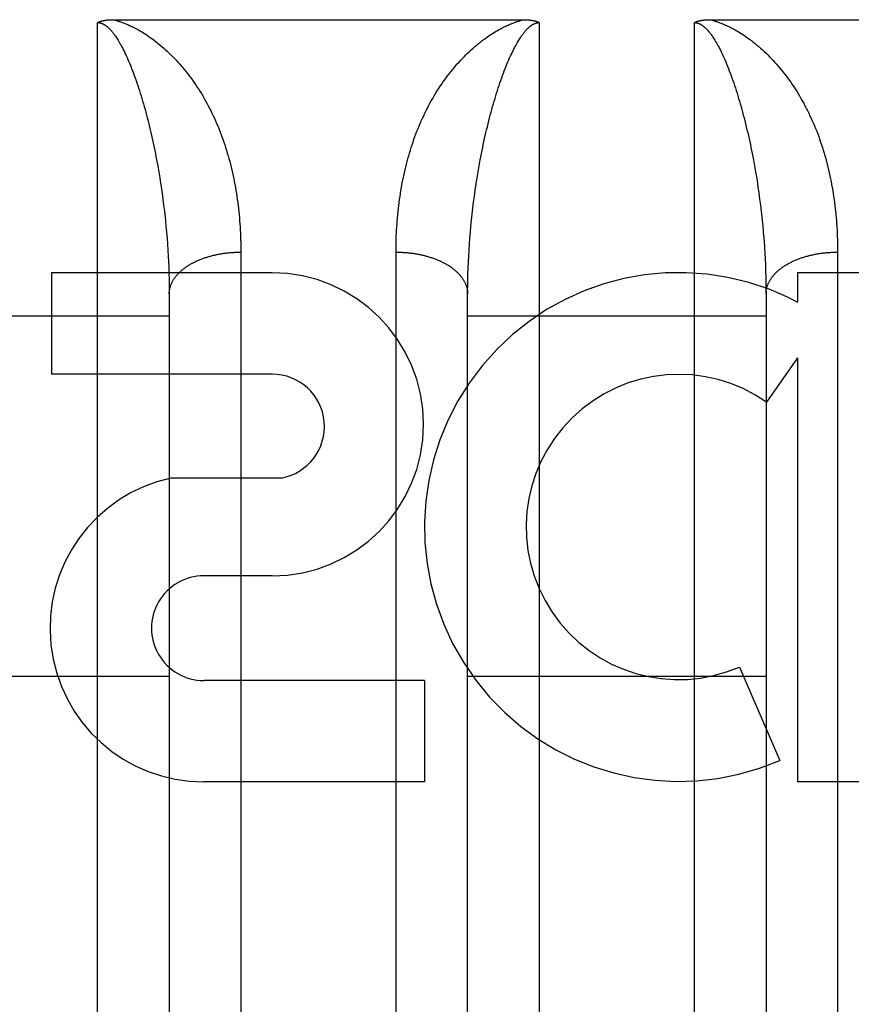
# Model space of a CAD drawing. Header units: inches. Extents: x 0 to 245, y 0 to 158.
# Tile 81 of 159: x 106.843 to 107.191, y 42.986 to 43.398. Entities that reach past the tile are written whole.
import ezdxf

# ---------------------------------------------------------------- set-up
doc = ezdxf.new("R2010")
doc.units = ezdxf.units.IN
doc.header["$LTSCALE"] = 13.4661957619
doc.header["$MEASUREMENT"] = 0
doc.linetypes.add('HIDDEN', pattern=[0.2, 0.1, -0.1])
doc.layers.add('DEFAULT_2', color=8, linetype='HIDDEN')
doc.layers.add('MAIN_OR_RIGHT_DOOR_ASSEMBLY', color=7, linetype='CONTINUOUS')

msp = doc.modelspace()

# ---------------------------------------------------------------- linework, layer by layer
at = {"layer": 'DEFAULT_2', "color": 8, "linetype": 'HIDDEN'}
msp.add_line((109.1554652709, 43.2034253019), (76.6764652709, 43.2034253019), dxfattribs=at)
at = {"layer": 'MAIN_OR_RIGHT_DOOR_ASSEMBLY', "color": 8, "linetype": 'HIDDEN'}
for p, q in [((106.8754652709, 42.5859253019), (106.8754652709, 43.39671865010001)), ((106.8818436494, 43.397927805), (107.0538701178, 43.3979286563)), ((107.0604652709, 43.39671865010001), (107.0604652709, 42.5859253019)), ((107.1254652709, 42.5859253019), (107.1254652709, 43.39671865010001)), ((107.1318439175, 43.39792780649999), (107.3038701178, 43.3979286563)), ((106.9001615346, 43.3392888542), (106.9006283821, 43.3367536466)), ((106.9006283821, 43.3367536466), (106.9010730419, 43.33421586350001)), ((107.0348574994, 43.3342158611), (107.0353021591, 43.336753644)), ((107.1501615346, 43.3392888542), (107.1506283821, 43.3367536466)), ((107.0344349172, 43.3316767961), (107.0348574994, 43.3342158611)), ((107.1512870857, 43.3329464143), (107.1516986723, 43.3304071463)), ((106.9016986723, 43.3304071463), (106.9020883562, 43.32786826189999)), ((107.0336555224, 43.3265992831), (107.0340342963, 43.3291375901)), ((107.0340342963, 43.3291375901), (107.0344349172, 43.3316767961)), ((107.1516986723, 43.3304071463), (107.1520883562, 43.32786826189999)), ((106.9020883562, 43.32786826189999), (106.902456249, 43.3253307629)), ((106.902456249, 43.3253307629), (106.9028024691, 43.3227954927)), ((107.03329848, 43.32406279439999), (107.0336555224, 43.3265992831)), ((107.1520883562, 43.32786826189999), (107.152456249, 43.3253307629)), ((107.152456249, 43.3253307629), (107.1528024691, 43.3227954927)), ((106.9028024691, 43.3227954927), (106.9031271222, 43.32026327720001)), ((107.0326491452, 43.3189985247), (107.0329630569, 43.3215289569)), ((107.0329630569, 43.3215289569), (107.03329848, 43.32406279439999)), ((107.1528024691, 43.3227954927), (107.1531271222, 43.32026327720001)), ((106.9035738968, 43.3164722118), (106.9038450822, 43.3139506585)), ((107.0320854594, 43.3139506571), (107.0323566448, 43.3164722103)), ((107.0323566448, 43.3164722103), (107.0326491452, 43.3189985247)), ((107.1535738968, 43.3164722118), (107.1538450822, 43.3139506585)), ((106.9038450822, 43.3139506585), (106.9040950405, 43.3114344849)), ((107.0318355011, 43.3114344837), (107.0320854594, 43.3139506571)), ((107.1538450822, 43.3139506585), (107.1540950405, 43.3114344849)), ((106.9040950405, 43.3114344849), (106.9043238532, 43.3089242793)), ((106.9043238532, 43.3089242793), (106.9045315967, 43.3064205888)), ((107.0313989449, 43.3064205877), (107.0316066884, 43.3089242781)), ((107.0316066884, 43.3089242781), (107.0318355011, 43.3114344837)), ((107.1540950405, 43.3114344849), (107.1543238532, 43.3089242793)), ((106.9045315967, 43.3064205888), (106.9047183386, 43.3039239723)), ((106.9047183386, 43.3039239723), (106.9048841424, 43.30143495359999)), ((107.0310463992, 43.3014349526), (107.0312122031, 43.3039239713)), ((107.0312122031, 43.3039239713), (107.0313989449, 43.3064205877)), ((107.1546275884, 43.3051713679), (107.1548038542, 43.30267847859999)), ((106.9048841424, 43.30143495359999), (106.9050290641, 43.29895408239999)), ((106.9354601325, 43.3019041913), (106.9354652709, 42.95668779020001)), ((107.0004695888, 42.9554226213), (107.0004652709, 43.3005762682)), ((107.0309014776, 43.29895408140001), (107.0310463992, 43.3014349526)), ((107.1548038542, 43.30267847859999), (107.1549592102, 43.3001934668)), ((107.1549592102, 43.3001934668), (107.1550937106, 43.2977168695)), ((107.1854601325, 43.3019041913), (107.1854652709, 42.95668779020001)), ((106.9050290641, 43.29895408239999), (106.905153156, 43.2964818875)), ((106.905153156, 43.2964818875), (106.9052564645, 43.2940189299)), ((107.0306740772, 43.2940189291), (107.0307773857, 43.2964818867)), ((107.0307773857, 43.2964818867), (107.0309014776, 43.29895408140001)), ((107.1550937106, 43.2977168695), (107.1552074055, 43.2952492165)), ((106.9485346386, 43.29192530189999), (106.8561102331, 43.29192530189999)), ((106.8561102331, 43.29192530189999), (106.8561102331, 43.2494872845)), ((106.9052564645, 43.2940189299), (106.9053390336, 43.2915657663)), ((106.9053390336, 43.2915657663), (106.9054009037, 43.28912297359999)), ((107.0305296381, 43.289122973), (107.0305915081, 43.29156576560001)), ((107.0305915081, 43.29156576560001), (107.0306740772, 43.2940189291)), ((107.1552074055, 43.2952492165), (107.1553003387, 43.29279109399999)), ((107.1553003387, 43.29279109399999), (107.1553725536, 43.2903430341)), ((107.3248106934, 43.29192530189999), (107.1686803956, 43.29192530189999)), ((107.1686803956, 43.29192530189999), (107.1686803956, 43.2796463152)), ((106.9054009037, 43.28912297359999), (106.9054421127, 43.2866911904)), ((107.030488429, 43.2866911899), (107.0305296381, 43.289122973)), ((107.1553725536, 43.2903430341), (107.1554240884, 43.2879056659)), ((107.1554240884, 43.2879056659), (107.1554549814, 43.2854796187)), ((106.9054421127, 43.2866911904), (106.9054626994, 43.2842709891)), ((106.9054626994, 43.2842709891), (106.9054652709, 42.9770678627)), ((107.0304652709, 42.9770678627), (107.0304678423, 43.2842709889)), ((107.0304678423, 43.2842709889), (107.030488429, 43.2866911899)), ((107.1554549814, 43.2854796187), (107.1554652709, 43.2830654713)), ((107.1554652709, 43.2830654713), (107.1554631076, 42.97584813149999)), ((107.1651697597, 43.2814192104), (107.1686803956, 43.2796463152)), ((106.7804652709, 43.27392530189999), (106.9054652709, 43.27392530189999)), ((107.0304652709, 43.27392530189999), (107.1554652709, 43.27392530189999)), ((107.1686803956, 43.2562994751), (107.1556728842, 43.2377437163)), ((107.1686803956, 43.2562994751), (107.1686803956, 43.07870358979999)), ((106.9485346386, 43.2494872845), (106.8561102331, 43.2494872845)), ((106.9524592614, 43.2059717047), (106.9061841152, 43.2059717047)), ((106.9485346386, 43.16501111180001), (106.9200218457, 43.16501111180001)), ((107.1442982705, 43.1268019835), (107.1612240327, 43.0876943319)), ((106.7804652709, 43.1229253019), (106.9054652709, 43.1229253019)), ((107.0304652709, 43.1229253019), (107.1554652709, 43.1229253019)), ((107.0124084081, 43.1211416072), (106.9199840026, 43.1211416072)), ((107.0124084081, 43.1211416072), (107.0124084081, 43.07870358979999)), ((107.0124084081, 43.07870358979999), (106.9199840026, 43.07870358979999)), ((107.3248106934, 43.07870358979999), (107.1686803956, 43.07870358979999))]:
    msp.add_line(p, q, dxfattribs=at)
for points in [[(106.8754652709, 43.39671865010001), (106.875550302, 43.39676384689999), (106.8756375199, 43.39680838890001), (106.875726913, 43.39685228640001), (106.8758185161, 43.3968955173), (106.8759123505, 43.3969380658), (106.8760084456, 43.39697992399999), (106.8761068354, 43.3970210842), (106.8762075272, 43.39706153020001), (106.8763105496, 43.3971012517), (106.8764158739, 43.3971402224), (106.8765234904, 43.39717841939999), (106.8766333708, 43.3972158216), (106.8767454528, 43.3972523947), (106.876859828, 43.397288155), (106.8769765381, 43.3973231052), (106.8770956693, 43.3973572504), (106.8772172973, 43.3973905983), (106.8773414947, 43.3974231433), (106.8774683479, 43.3974548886), (106.8775978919, 43.3974858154), (106.8777301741, 43.39751591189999), (106.8778652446, 43.3975451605), (106.87800316, 43.3975735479), (106.8781439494, 43.3976010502), (106.8782876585, 43.3976276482), (106.878434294, 43.3976533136), (106.8785838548, 43.3976780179), (106.8787364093, 43.39770174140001), (106.8788920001, 43.3977244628), (106.8790507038, 43.39774615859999), (106.8792126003, 43.3977668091), (106.8793777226, 43.397786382), (106.8795461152, 43.3978048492), (106.8797178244, 43.3978221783), (106.8798928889, 43.3978383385), (106.8800713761, 43.3978532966), (106.8802533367, 43.3978670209), (106.880438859, 43.39787947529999), (106.8806280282, 43.3978906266), (106.8808209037, 43.3979004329), (106.8810175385, 43.3979088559), (106.8812180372, 43.3979158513), (106.8814224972, 43.3979213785), (106.8816309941, 43.39792538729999), (106.8818436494, 43.397927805)], [(106.8754652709, 43.39671865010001), (106.8755191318, 43.3967183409), (106.8755731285, 43.3967173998), (106.8756272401, 43.3967158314), (106.8756815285, 43.39671362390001), (106.8757360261, 43.3967107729), (106.8757907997, 43.3967072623), (106.8758459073, 43.39670308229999), (106.8759014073, 43.3966982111), (106.8759573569, 43.3966926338), (106.8760138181, 43.396686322), (106.8760708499, 43.3966792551), (106.8761285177, 43.3966713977), (106.8761868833, 43.39666272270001), (106.8762460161, 43.3966531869), (106.8763059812, 43.3966427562), (106.876366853, 43.3966313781), (106.8764287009, 43.3966190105), (106.8764916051, 43.3966055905), (106.8765556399, 43.39659106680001), (106.8766208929, 43.39657536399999), (106.8766874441, 43.3965584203), (106.8767553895, 43.39654014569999), (106.8768248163, 43.39652046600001), (106.8768958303, 43.3964992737), (106.8769685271, 43.39647648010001), (106.8770430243, 43.3964519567), (106.877119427, 43.3964255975), (106.877197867, 43.3963972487), (106.8772784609, 43.39636678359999), (106.8773613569, 43.3963340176), (106.8774466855, 43.39629879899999), (106.8775346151, 43.3962609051), (106.8776252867, 43.3962201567), (106.8777189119, 43.3961762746), (106.8778157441, 43.3961289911), (106.8779157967, 43.3960780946), (106.8780193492, 43.3960232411), (106.8781258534, 43.3959645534), (106.878234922, 43.3959020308), (106.8783463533, 43.3958356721), (106.8784596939, 43.3957655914), (106.8785753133, 43.3956914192), (106.8786933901, 43.39561290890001), (106.8788140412, 43.39552979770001), (106.8789373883, 43.3954418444), (106.8790635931, 43.3953487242), (106.8791927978, 43.3952501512), (106.8793251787, 43.3951457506), (106.8794608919, 43.3950351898), (106.8796001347, 43.394918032), (106.879743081, 43.3947938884), (106.8798899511, 43.3946622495), (106.8800409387, 43.39452266), (106.8801962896, 43.3943745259), (106.8803562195, 43.394217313), (106.8805210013, 43.3940503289), (106.8806908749, 43.3938729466), (106.8808661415, 43.3936843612), (106.8810470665, 43.3934838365), (106.8812339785, 43.3932704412), (106.8814271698, 43.39304331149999), (106.8816269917, 43.3928013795), (106.8818337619, 43.39254363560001), (106.882047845, 43.3922688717), (106.8822695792, 43.39197591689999), (106.8824993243, 43.39166343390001), (106.8827374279, 43.3913300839), (106.882984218, 43.3909744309), (106.8832400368, 43.3905949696), (106.8835051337, 43.3901902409), (106.8837798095, 43.3897586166), (106.8840641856, 43.38929871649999), (106.8843584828, 43.3888088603), (106.88466263, 43.3882879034), (106.8849767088, 43.3877342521), (106.8853004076, 43.3871471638), (106.8856336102, 43.3865253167), (106.8859757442, 43.3858685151), (106.8863264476, 43.3851759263), (106.8866849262, 43.3844479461), (106.8870505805, 43.383684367), (106.8874224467, 43.3828861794), (106.8877999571, 43.38205334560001), (106.8881813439, 43.3811889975), (106.8885654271, 43.3802949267), (106.8889500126, 43.37937594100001), (106.8893326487, 43.3784377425), (106.889713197, 43.3774808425), (106.8900906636, 43.3765083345), (106.8904652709, 43.3755188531)], [(106.8820604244, 43.3979286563), (106.882306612, 43.3978685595), (106.8825591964, 43.3978046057), (106.8828181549, 43.397736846), (106.8830835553, 43.397665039), (106.8833552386, 43.3975890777), (106.8836338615, 43.3975085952), (106.8839199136, 43.3974232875), (106.8842137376, 43.3973328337), (106.8845156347, 43.3972369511), (106.88482622, 43.3971351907), (106.8851459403, 43.3970271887), (106.8854756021, 43.3969123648), (106.8858160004, 43.3967901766), (106.8861676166, 43.3966600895), (106.8865312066, 43.3965214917), (106.886906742, 43.3963740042), (106.8872941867, 43.3962172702), (106.8876943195, 43.3960505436), (106.8881073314, 43.3958733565), (106.8885349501, 43.3956844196), (106.8889786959, 43.3954825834), (106.8894393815, 43.3952667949), (106.8899187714, 43.3950355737), (106.8904155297, 43.3947888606), (106.8909281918, 43.3945266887), (106.8914589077, 43.3942471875), (106.8920092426, 43.3939487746), (106.8925794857, 43.3936303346), (106.8931706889, 43.3932903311), (106.8937821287, 43.3929281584), (106.8944136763, 43.3925428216), (106.8950646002, 43.3921337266), (106.8957343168, 43.3917001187), (106.8964222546, 43.3912412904), (106.897128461, 43.3907560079), (106.8978504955, 43.3902449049), (106.898586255, 43.3897083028), (106.8993347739, 43.3891459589), (106.900096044, 43.3885567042), (106.9008650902, 43.3879436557), (106.9016378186, 43.3873091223), (106.9024115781, 43.3866550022), (106.9031828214, 43.3859837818), (106.9039501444, 43.3852966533), (106.9047106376, 43.384596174), (106.9054652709, 43.3838812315)], [(107.0304652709, 43.3838812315), (107.0312198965, 43.384596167), (107.0319803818, 43.3852966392), (107.0327476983, 43.3859837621), (107.0335189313, 43.3866549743), (107.0342926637, 43.387309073), (107.0350653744, 43.3879435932), (107.0358344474, 43.3885566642), (107.0365957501, 43.38914594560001), (107.0373442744, 43.38970829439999), (107.0380800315, 43.3902448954), (107.038802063, 43.3907559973), (107.0395082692, 43.39124128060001), (107.0401962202, 43.3917001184), (107.0408659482, 43.3921337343), (107.0415168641, 43.3925428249), (107.042148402, 43.3929281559), (107.0427598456, 43.393290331), (107.0433510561, 43.3936303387), (107.0439213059, 43.393948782), (107.0444716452, 43.3942471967), (107.0450023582, 43.39452669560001), (107.0455150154, 43.3947888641), (107.0460117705, 43.3950355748), (107.046491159, 43.3952667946), (107.0469518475, 43.3954825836), (107.0473955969, 43.3956844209), (107.0478232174, 43.3958733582), (107.0482362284, 43.3960505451), (107.0486363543, 43.396217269), (107.0490237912, 43.3963740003), (107.0493993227, 43.3965214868), (107.0497629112, 43.3966600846), (107.0501145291, 43.3967901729), (107.0504549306, 43.39691236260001), (107.0507845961, 43.397027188), (107.0511043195, 43.3971351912), (107.0514149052, 43.3972369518), (107.0517168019, 43.3973328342), (107.052010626, 43.397423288), (107.0522966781, 43.3975085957), (107.0525753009, 43.397589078), (107.0528469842, 43.3976650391), (107.0531123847, 43.3977368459), (107.0533713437, 43.3978046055), (107.0536239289, 43.3978685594), (107.0538701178, 43.3979286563)], [(107.0454652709, 43.3755188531), (107.0458371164, 43.3765010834), (107.0462098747, 43.3774618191), (107.0465836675, 43.3784023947), (107.0469576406, 43.3793204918), (107.0473316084, 43.3802158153), (107.0477036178, 43.3810841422), (107.0480718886, 43.3819218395), (107.0484355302, 43.38272786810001), (107.0487931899, 43.38350008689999), (107.0491443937, 43.384238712), (107.0494883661, 43.3849431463), (107.0498246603, 43.3856138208), (107.0501526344, 43.3862505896), (107.0504721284, 43.3868545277), (107.0507828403, 43.3874262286), (107.0510846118, 43.3879667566), (107.0513771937, 43.3884768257), (107.0516606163, 43.38895778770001), (107.0519346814, 43.38941045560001), (107.0521998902, 43.38983681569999), (107.0524566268, 43.390238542), (107.0527051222, 43.39061697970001), (107.0529457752, 43.3909736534), (107.0531785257, 43.3913093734), (107.0534033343, 43.3916249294), (107.0536205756, 43.3919216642), (107.0538304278, 43.3922006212), (107.0540334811, 43.39246324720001), (107.0542303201, 43.3927109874), (107.0544211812, 43.3929446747), (107.0546064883, 43.3931653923), (107.0547862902, 43.3933736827), (107.0549607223, 43.39357019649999), (107.0551299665, 43.393755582), (107.0552941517, 43.39393043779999), (107.0554535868, 43.3940954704), (107.0556085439, 43.3942513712), (107.0557592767, 43.3943987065), (107.0559060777, 43.3945381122), (107.0560491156, 43.3946700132), (107.0561886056, 43.3947949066), (107.05632471, 43.3949131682), (107.0564576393, 43.3950252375), (107.0565874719, 43.3951313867), (107.0567143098, 43.3952319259), (107.0568382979, 43.39532715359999), (107.0569595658, 43.3954173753), (107.0570782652, 43.3955028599), (107.0571946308, 43.3955839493), (107.0573085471, 43.3956607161), (107.0574200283, 43.395733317), (107.0575289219, 43.395801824), (107.0576350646, 43.3958662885), (107.0577385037, 43.3959269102), (107.0578391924, 43.3959838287), (107.0579372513, 43.3960372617), (107.0580327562, 43.3960874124), (107.058125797, 43.396134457), (107.0582164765, 43.396178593), (107.0583048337, 43.3962199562), (107.0583909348, 43.3962587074), (107.0584748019, 43.3962949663), (107.0585564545, 43.3963288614), (107.0586359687, 43.3963605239), (107.0587133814, 43.3963900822), (107.0587888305, 43.3964176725), (107.0588624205, 43.3964434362), (107.0589342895, 43.3964674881), (107.0590045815, 43.3964899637), (107.0590733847, 43.39651094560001), (107.0591408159, 43.3965305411), (107.0592069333, 43.3965488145), (107.0592718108, 43.3965658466), (107.0593355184, 43.3965816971), (107.0593981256, 43.3965964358), (107.0594597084, 43.3966101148), (107.0595203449, 43.3966227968), (107.0595800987, 43.3966345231), (107.0596390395, 43.3966453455), (107.0596972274, 43.3966552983), (107.0597547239, 43.39666442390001), (107.0598115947, 43.3966727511), (107.0598679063, 43.3966803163), (107.0599237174, 43.3966871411), (107.059979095, 43.3966932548), (107.060034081, 43.3966986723), (107.0600887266, 43.3967034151), (107.0601430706, 43.3967074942), (107.0601971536, 43.3967109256), (107.0602510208, 43.396713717), (107.0603047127, 43.39671588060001), (107.0603582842, 43.39671742), (107.0604118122, 43.39671834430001), (107.0604652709, 43.39671865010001)], [(107.0538701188, 43.3979286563), (107.0540862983, 43.3979278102), (107.0542984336, 43.3979254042), (107.054506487, 43.3979214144), (107.0547105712, 43.39791591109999), (107.0549107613, 43.39790894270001), (107.055107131, 43.3979005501), (107.0552997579, 43.3978907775), (107.0554887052, 43.39787966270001), (107.0556740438, 43.3978672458), (107.0558558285, 43.3978535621), (107.0560341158, 43.39783864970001), (107.0562089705, 43.3978225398), (107.0563804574, 43.39780526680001), (107.056548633, 43.3977868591), (107.0567135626, 43.3977673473), (107.0568752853, 43.3977467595), (107.0570338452, 43.3977251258), (107.0571892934, 43.3977024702), (107.0573416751, 43.39767882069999), (107.0574910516, 43.3976541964), (107.0576374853, 43.3976286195), (107.0577810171, 43.3976021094), (107.0579216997, 43.3975746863), (107.0580595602, 43.3975463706), (107.0581946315, 43.3975171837), (107.0583269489, 43.3974871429), (107.0584565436, 43.3974562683), (107.0585834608, 43.3974245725), (107.0587077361, 43.3973920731), (107.058829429, 43.397358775), (107.0589485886, 43.3973246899), (107.0590652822, 43.3972898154), (107.0591795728, 43.3972541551), (107.0592915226, 43.3972177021), (107.0594012, 43.39718045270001), (107.0595086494, 43.397142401), (107.0596139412, 43.3971035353), (107.0597170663, 43.3970638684), (107.0598180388, 43.397023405), (107.0599168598, 43.396982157), (107.0600135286, 43.3969401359), (107.0601080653, 43.3968973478), (107.0602004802, 43.39685380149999), (107.0602908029, 43.39680950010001), (107.0603790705, 43.3967644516), (107.0604652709, 43.39671865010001)], [(107.1254652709, 43.39671865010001), (107.1255523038, 43.3967648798), (107.125641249, 43.3968102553), (107.1257321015, 43.3968547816), (107.125824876, 43.3968984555), (107.1259195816, 43.3969412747), (107.1260162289, 43.3969832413), (107.1261147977, 43.39702434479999), (107.1262153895, 43.3970646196), (107.1263180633, 43.3971040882), (107.1264229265, 43.3971427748), (107.1265300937, 43.39718071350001), (107.1266396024, 43.397217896), (107.1267515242, 43.3972543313), (107.1268658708, 43.3972900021), (107.1269826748, 43.3973249), (107.1271019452, 43.3973590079), (107.1272236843, 43.3973923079), (107.1273479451, 43.3974247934), (107.1274747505, 43.3974564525), (107.1276041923, 43.3974872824), (107.1277363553, 43.39751728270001), (107.1278712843, 43.3975464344), (107.1280090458, 43.3975747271), (107.1281496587, 43.3976021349), (107.1282931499, 43.3976286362), (107.1284395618, 43.3976542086), (107.1285889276, 43.39767883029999), (107.1287413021, 43.3977024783), (107.1288967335, 43.397725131), (107.1290552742, 43.3977467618), (107.1292169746, 43.3977673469), (107.129381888, 43.3977868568), (107.129550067, 43.397805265), (107.1297215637, 43.3978225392), (107.129896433, 43.3978386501), (107.1300747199, 43.3978535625), (107.1302564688, 43.3978672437), (107.1304417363, 43.3978796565), (107.1306305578, 43.3978907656), (107.1308230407, 43.3979005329), (107.1310192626, 43.3979089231), (107.131219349, 43.3979158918), (107.1314234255, 43.3979214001), (107.1316315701, 43.3979253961), (107.1318439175, 43.39792780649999)], [(107.1254652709, 43.39671865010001), (107.1255191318, 43.3967183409), (107.1255731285, 43.3967173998), (107.1256272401, 43.3967158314), (107.1256815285, 43.39671362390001), (107.1257360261, 43.3967107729), (107.1257907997, 43.3967072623), (107.1258459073, 43.39670308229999), (107.1259014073, 43.3966982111), (107.1259573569, 43.3966926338), (107.1260138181, 43.396686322), (107.1260708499, 43.3966792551), (107.1261285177, 43.3966713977), (107.1261868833, 43.39666272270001), (107.1262460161, 43.3966531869), (107.1263059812, 43.3966427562), (107.126366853, 43.3966313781), (107.1264287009, 43.3966190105), (107.1264916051, 43.3966055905), (107.1265556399, 43.39659106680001), (107.1266208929, 43.39657536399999), (107.1266874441, 43.3965584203), (107.1267553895, 43.39654014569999), (107.1268248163, 43.39652046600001), (107.1268958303, 43.3964992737), (107.1269685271, 43.39647648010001), (107.1270430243, 43.3964519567), (107.127119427, 43.3964255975), (107.127197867, 43.3963972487), (107.1272784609, 43.39636678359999), (107.1273613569, 43.3963340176), (107.1274466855, 43.39629879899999), (107.1275346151, 43.3962609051), (107.1276252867, 43.3962201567), (107.1277189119, 43.3961762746), (107.1278157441, 43.3961289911), (107.1279157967, 43.3960780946), (107.1280193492, 43.3960232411), (107.1281258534, 43.3959645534), (107.128234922, 43.3959020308), (107.1283463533, 43.3958356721), (107.1284596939, 43.3957655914), (107.1285753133, 43.3956914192), (107.1286933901, 43.39561290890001), (107.1288140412, 43.39552979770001), (107.1289373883, 43.3954418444), (107.1290635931, 43.3953487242), (107.1291927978, 43.3952501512), (107.1293251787, 43.3951457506), (107.1294608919, 43.3950351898), (107.1296001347, 43.394918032), (107.129743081, 43.3947938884), (107.1298899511, 43.3946622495), (107.1300409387, 43.39452266), (107.1301962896, 43.3943745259), (107.1303562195, 43.394217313), (107.1305210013, 43.3940503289), (107.1306908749, 43.3938729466), (107.1308661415, 43.3936843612), (107.1310470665, 43.3934838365), (107.1312339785, 43.3932704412), (107.1314271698, 43.39304331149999), (107.1316269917, 43.3928013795), (107.1318337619, 43.39254363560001), (107.132047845, 43.3922688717), (107.1322695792, 43.39197591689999), (107.1324993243, 43.39166343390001), (107.1327374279, 43.3913300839), (107.132984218, 43.3909744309), (107.1332400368, 43.3905949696), (107.1335051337, 43.3901902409), (107.1337798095, 43.3897586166), (107.1340641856, 43.38929871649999), (107.1343584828, 43.3888088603), (107.13466263, 43.3882879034), (107.1349767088, 43.3877342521), (107.1353004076, 43.3871471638), (107.1356336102, 43.3865253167), (107.1359757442, 43.3858685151), (107.1363264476, 43.3851759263), (107.1366849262, 43.3844479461), (107.1370505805, 43.383684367), (107.1374224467, 43.3828861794), (107.1377999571, 43.38205334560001), (107.1381813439, 43.3811889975), (107.1385654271, 43.3802949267), (107.1389500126, 43.37937594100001), (107.1393326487, 43.3784377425), (107.139713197, 43.3774808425), (107.1400906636, 43.3765083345), (107.1404652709, 43.3755188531)], [(107.1320604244, 43.3979286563), (107.132306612, 43.3978685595), (107.1325591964, 43.3978046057), (107.1328181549, 43.397736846), (107.1330835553, 43.397665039), (107.1333552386, 43.3975890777), (107.1336338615, 43.3975085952), (107.1339199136, 43.3974232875), (107.1342137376, 43.3973328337), (107.1345156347, 43.3972369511), (107.13482622, 43.3971351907), (107.1351459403, 43.3970271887), (107.1354756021, 43.3969123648), (107.1358160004, 43.3967901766), (107.1361676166, 43.3966600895), (107.1365312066, 43.3965214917), (107.136906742, 43.3963740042), (107.1372941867, 43.3962172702), (107.1376943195, 43.3960505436), (107.1381073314, 43.3958733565), (107.1385349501, 43.3956844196), (107.1389786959, 43.3954825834), (107.1394393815, 43.3952667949), (107.1399187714, 43.3950355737), (107.1404155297, 43.3947888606), (107.1409281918, 43.3945266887), (107.1414589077, 43.3942471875), (107.1420092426, 43.3939487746), (107.1425794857, 43.3936303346), (107.1431706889, 43.3932903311), (107.1437821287, 43.3929281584), (107.1444136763, 43.3925428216), (107.1450646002, 43.3921337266), (107.1457343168, 43.3917001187), (107.1464222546, 43.3912412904), (107.147128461, 43.3907560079), (107.1478504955, 43.3902449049), (107.148586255, 43.3897083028), (107.1493347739, 43.3891459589), (107.150096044, 43.3885567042), (107.1508650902, 43.3879436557), (107.1516378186, 43.3873091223), (107.1524115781, 43.3866550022), (107.1531828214, 43.3859837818), (107.1539501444, 43.3852966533), (107.1547106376, 43.384596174), (107.1554652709, 43.3838812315)], [(106.9054652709, 43.3838812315), (106.9061999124, 43.3831659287), (106.9069283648, 43.3824373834), (106.9076506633, 43.3816953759), (106.9083667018, 43.3809399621), (106.9090763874, 43.3801711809), (106.9097797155, 43.3793889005), (106.9104766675, 43.3785930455), (106.9111671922, 43.3777835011), (106.9118512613, 43.3769601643), (106.912528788, 43.37612293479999), (106.9131997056, 43.3752717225), (106.9138639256, 43.3744064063), (106.9145213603, 43.3735268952), (106.91517194, 43.3726330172), (106.9158156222, 43.37172458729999), (106.9164522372, 43.3708015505), (106.9170817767, 43.3698636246), (106.9177037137, 43.3689113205), (106.9183179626, 43.3679444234), (106.9189231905, 43.3669649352), (106.9195181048, 43.365974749), (106.9201024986, 43.364974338), (106.9206757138, 43.3639648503), (106.9212378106, 43.3629463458), (106.9217886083, 43.3619192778), (106.9223281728, 43.3608836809), (106.9228565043, 43.3598397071), (106.9233736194, 43.3587874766), (106.9238795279, 43.3577271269), (106.9243742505, 43.3566587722), (106.9248578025, 43.3555825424), (106.9253302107, 43.3544985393), (106.9257914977, 43.3534068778), (106.9262416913, 43.3523076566), (106.9266808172, 43.3512009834), (106.9271089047, 43.3500869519), (106.9275259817, 43.3489656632), (106.9279320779, 43.3478372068), (106.9283272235, 43.3467016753), (106.9287114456, 43.3455591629), (106.9290847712, 43.3444097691), (106.929447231, 43.3432535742), (106.929798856, 43.3420906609), (106.930139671, 43.3409211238), (106.9304697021, 43.3397450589), (106.9307889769, 43.3385625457), (106.9310975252, 43.3373736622), (106.9313953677, 43.33617851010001), (106.9316825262, 43.3349771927), (106.9319590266, 43.3337697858), (106.9322248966, 43.3325563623), (106.9324801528, 43.3313370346), (106.9327248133, 43.3301119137), (106.9329589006, 43.3288810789), (106.9331824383, 43.3276446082), (106.933395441, 43.3264026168), (106.9335979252, 43.3251552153), (106.9337899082, 43.3239024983), (106.9339714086, 43.3226445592), (106.9341424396, 43.3213815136), (106.9343030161, 43.3201134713), (106.9344531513, 43.318840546), (106.9345928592, 43.3175628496), (106.9347221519, 43.31628049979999), (106.9348410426, 43.3149936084), (106.9349495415, 43.3137023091), (106.9350476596, 43.3124067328), (106.9351354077, 43.31110700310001), (106.9352127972, 43.3098032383), (106.9352798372, 43.3084955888), (106.9353365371, 43.3071841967), (106.9353829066, 43.3058692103), (106.9354189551, 43.3045507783), (106.9354446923, 43.3032290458), (106.9354601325, 43.3019041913)], [(107.0004652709, 43.3005762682), (107.0004704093, 43.30190419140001), (107.0004858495, 43.30322904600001), (107.0005115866, 43.3045507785), (107.0005476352, 43.3058692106), (107.0005940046, 43.307184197), (107.0006507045, 43.308495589), (107.0007177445, 43.3098032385), (107.0007951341, 43.3111070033), (107.0008828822, 43.312406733), (107.0009810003, 43.31370230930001), (107.0010894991, 43.3149936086), (107.0012083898, 43.3162805), (107.0013376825, 43.3175628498), (107.0014773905, 43.3188405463), (107.0016275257, 43.3201134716), (107.0017881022, 43.3213815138), (107.0019591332, 43.3226445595), (107.0021406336, 43.3239024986), (107.0023326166, 43.32515521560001), (107.0025351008, 43.326402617), (107.0027481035, 43.3276446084), (107.0029716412, 43.3288810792), (107.0032057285, 43.33011191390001), (107.003450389, 43.33133703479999), (107.0037056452, 43.3325563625), (107.0039715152, 43.3337697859), (107.0042480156, 43.3349771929), (107.0045351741, 43.33617851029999), (107.0048330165, 43.3373736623), (107.0051415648, 43.3385625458), (107.0054608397, 43.33974505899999), (107.0057908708, 43.340921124), (107.0061316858, 43.34209066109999), (107.0064833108, 43.3432535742), (107.0068457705, 43.3444097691), (107.0072190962, 43.34555916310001), (107.0076033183, 43.3467016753), (107.0079984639, 43.3478372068), (107.0084045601, 43.3489656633), (107.008821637, 43.350086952), (107.0092497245, 43.3512009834), (107.0096888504, 43.3523076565), (107.010139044, 43.3534068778), (107.010600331, 43.3544985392), (107.0110727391, 43.3555825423), (107.0115562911, 43.35665877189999), (107.0120510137, 43.3577271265), (107.0125569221, 43.3587874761), (107.0130740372, 43.3598397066), (107.0136023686, 43.3608836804), (107.0141419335, 43.3619192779), (107.0146927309, 43.3629463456), (107.0152548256, 43.3639648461), (107.0158280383, 43.36497432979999), (107.0164124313, 43.3659747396), (107.0170073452, 43.3669649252), (107.0176125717, 43.3679444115), (107.0182268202, 43.3689113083), (107.0188487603, 43.3698636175), (107.0194783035, 43.370801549), (107.0201149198, 43.3717245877), (107.0207586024, 43.3726330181), (107.0214091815, 43.3735268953), (107.0220666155, 43.3744064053), (107.0227308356, 43.3752717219), (107.0234017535, 43.3761229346), (107.0240792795, 43.3769601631), (107.0247633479, 43.3777834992), (107.0254538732, 43.3785930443), (107.0261508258, 43.3793889), (107.0268541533, 43.38017117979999), (107.0275638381, 43.3809399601), (107.0282798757, 43.3816953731), (107.029002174, 43.3824373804), (107.0297306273, 43.3831659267), (107.0304652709, 43.3838812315)], [(107.1554652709, 43.3838812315), (107.1561999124, 43.3831659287), (107.1569283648, 43.3824373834), (107.1576506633, 43.3816953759), (107.1583667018, 43.3809399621), (107.1590763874, 43.3801711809), (107.1597797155, 43.3793889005), (107.1604766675, 43.3785930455), (107.1611671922, 43.3777835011), (107.1618512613, 43.3769601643), (107.162528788, 43.37612293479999), (107.1631997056, 43.3752717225), (107.1638639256, 43.3744064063), (107.1645213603, 43.3735268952), (107.16517194, 43.3726330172), (107.1658156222, 43.37172458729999), (107.1664522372, 43.3708015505), (107.1670817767, 43.3698636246), (107.1677037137, 43.3689113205), (107.1683179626, 43.3679444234), (107.1689231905, 43.3669649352), (107.1695181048, 43.365974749), (107.1701024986, 43.364974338), (107.1706757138, 43.3639648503), (107.1712378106, 43.3629463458), (107.1717886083, 43.3619192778), (107.1723281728, 43.3608836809), (107.1728565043, 43.3598397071), (107.1733736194, 43.3587874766), (107.1738795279, 43.3577271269), (107.1743742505, 43.3566587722), (107.1748578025, 43.3555825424), (107.1753302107, 43.3544985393), (107.1757914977, 43.3534068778), (107.1762416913, 43.3523076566), (107.1766808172, 43.3512009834), (107.1771089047, 43.3500869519), (107.1775259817, 43.3489656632), (107.1779320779, 43.3478372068), (107.1783272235, 43.3467016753), (107.1787114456, 43.3455591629), (107.1790847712, 43.3444097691), (107.179447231, 43.3432535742), (107.179798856, 43.3420906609), (107.180139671, 43.3409211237), (107.1804697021, 43.3397450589), (107.1807889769, 43.3385625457), (107.1810975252, 43.3373736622), (107.1813953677, 43.33617851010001), (107.1816825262, 43.3349771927), (107.1819590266, 43.3337697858), (107.1822248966, 43.3325563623), (107.1824801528, 43.3313370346), (107.1827248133, 43.3301119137), (107.1829589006, 43.3288810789), (107.1831824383, 43.3276446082), (107.183395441, 43.3264026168), (107.1835979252, 43.3251552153), (107.1837899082, 43.3239024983), (107.1839714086, 43.3226445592), (107.1841424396, 43.3213815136), (107.1843030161, 43.3201134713), (107.1844531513, 43.318840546), (107.1845928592, 43.3175628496), (107.1847221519, 43.31628049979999), (107.1848410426, 43.3149936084), (107.1849495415, 43.3137023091), (107.1850476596, 43.3124067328), (107.1851354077, 43.31110700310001), (107.1852127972, 43.3098032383), (107.1852798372, 43.3084955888), (107.1853365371, 43.3071841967), (107.1853829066, 43.3058692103), (107.1854189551, 43.3045507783), (107.1854446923, 43.3032290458), (107.1854601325, 43.3019041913)], [(106.8904652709, 43.3755188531), (106.8908325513, 43.3745256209), (106.8911968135, 43.3735180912), (106.8915579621, 43.3724959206), (106.8919159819, 43.3714595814), (106.8922708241, 43.3704094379), (106.8926224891, 43.3693455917), (106.8929709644, 43.3682682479), (106.8933162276, 43.3671775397), (106.8936582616, 43.366073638), (106.8939970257, 43.3649567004), (106.8943324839, 43.3638269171), (106.8946645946, 43.3626844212), (106.8949933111, 43.36152940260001), (106.895318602, 43.36036193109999), (106.8956404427, 43.3591820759), (106.8959587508, 43.3579900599), (106.896273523, 43.3567858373), (106.8965844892, 43.3555703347), (106.8968916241, 43.3543436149), (106.8971942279, 43.3531084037), (106.8974916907, 43.3518673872), (106.8977838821, 43.3506212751), (106.8980704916, 43.3493716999), (106.8983515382, 43.3481188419), (106.8986269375, 43.3468634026), (106.8988967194, 43.34560552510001), (106.8991608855, 43.34434550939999), (106.8994194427, 43.34308359), (106.8996723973, 43.3418200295), (106.8999197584, 43.3405550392), (106.9001615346, 43.3392888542)], [(107.0353021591, 43.336753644), (107.0357690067, 43.3392888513), (107.0360107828, 43.3405550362), (107.0362581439, 43.3418200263), (107.0365110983, 43.3430835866), (107.0367696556, 43.3443455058), (107.0370338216, 43.3456055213), (107.0373036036, 43.34686339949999), (107.0375790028, 43.34811883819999), (107.0378600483, 43.3493716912), (107.0381466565, 43.3506212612), (107.0384388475, 43.3518673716), (107.03873631, 43.353108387), (107.039038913, 43.35434359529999), (107.0393460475, 43.3555703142), (107.0396570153, 43.3567858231), (107.0399717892, 43.3579900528), (107.0402900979, 43.3591820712), (107.0406119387, 43.360361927), (107.0409372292, 43.3615293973), (107.0412659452, 43.3626844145), (107.041598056, 43.3638269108), (107.0419335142, 43.36495669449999), (107.0422722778, 43.36607363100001), (107.0426143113, 43.3671775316), (107.0429595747, 43.3682682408), (107.0433080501, 43.3693455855), (107.0436597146, 43.3704094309), (107.0440145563, 43.3714595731), (107.0443725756, 43.3724959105), (107.0447337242, 43.3735180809), (107.0450979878, 43.3745256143), (107.0454652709, 43.3755188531)], [(107.1404652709, 43.3755188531), (107.1408325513, 43.3745256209), (107.1411968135, 43.3735180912), (107.1415579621, 43.3724959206), (107.1419159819, 43.3714595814), (107.1422708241, 43.3704094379), (107.1426224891, 43.3693455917), (107.1429709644, 43.3682682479), (107.1433162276, 43.3671775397), (107.1436582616, 43.366073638), (107.1439970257, 43.3649567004), (107.1443324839, 43.3638269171), (107.1446645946, 43.3626844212), (107.1449933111, 43.36152940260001), (107.145318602, 43.36036193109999), (107.1456404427, 43.3591820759), (107.1459587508, 43.3579900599), (107.146273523, 43.3567858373), (107.1465844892, 43.3555703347), (107.1468916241, 43.3543436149), (107.1471942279, 43.3531084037), (107.1474916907, 43.3518673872), (107.1477838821, 43.3506212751), (107.1480704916, 43.3493716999), (107.1483515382, 43.3481188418), (107.1486269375, 43.3468634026), (107.1488967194, 43.34560552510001), (107.1491608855, 43.34434550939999), (107.1494194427, 43.34308359), (107.1496723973, 43.3418200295), (107.1499197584, 43.3405550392), (107.1501615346, 43.3392888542)], [(107.1506283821, 43.3367536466), (107.1510730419, 43.33421586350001), (107.1512870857, 43.3329464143)], [(106.9010730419, 43.33421586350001), (106.9014956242, 43.3316767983), (106.9016986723, 43.3304071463)], [(106.9031271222, 43.32026327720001), (106.9034303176, 43.3177348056), (106.9035738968, 43.3164722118)], [(107.1531271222, 43.32026327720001), (107.1534303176, 43.3177348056), (107.1535738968, 43.3164722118)], [(107.1543238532, 43.3089242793), (107.1545315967, 43.3064205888), (107.1546275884, 43.3051713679)], [(106.9054652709, 43.2830654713), (106.9054682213, 43.2833110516), (106.9054770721, 43.2835565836), (106.9054918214, 43.283802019), (106.9055124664, 43.2840473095), (106.905539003, 43.28429240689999), (106.905571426, 43.2845372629), (106.9056097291, 43.2847818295), (106.9056539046, 43.2850260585), (106.9057039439, 43.2852699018), (106.9057598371, 43.2855133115), (106.9058215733, 43.28575623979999), (106.9058891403, 43.2859986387), (106.9059625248, 43.2862404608), (106.9060417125, 43.2864816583), (106.9061266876, 43.2867221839), (106.9062174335, 43.28696199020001), (106.9063139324, 43.28720103), (106.9064161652, 43.28743925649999), (106.9065241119, 43.2876766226), (106.9066377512, 43.2879130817), (106.9067570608, 43.28814858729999), (106.9068820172, 43.2883830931), (106.9070125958, 43.2886165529), (106.907148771, 43.2888489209), (106.9072905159, 43.2890801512), (106.9074378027, 43.2893101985), (106.9075906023, 43.2895390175), (106.9077488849, 43.2897665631), (106.9079126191, 43.2899927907), (106.9080817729, 43.2902176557), (106.9082563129, 43.2904411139), (106.9084362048, 43.2906631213), (106.9086214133, 43.2908836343), (106.9088119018, 43.2911026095), (106.9090076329, 43.2913200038), (106.9092085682, 43.2915357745), (106.9094146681, 43.2917498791), (106.909625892, 43.2919622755), (106.9098421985, 43.2921729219), (106.9100635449, 43.29238177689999), (106.9102898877, 43.2925887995), (106.9105211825, 43.2927939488), (106.9107573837, 43.2929971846), (106.9109984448, 43.2931984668), (106.9112443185, 43.293397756), (106.9114949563, 43.2935950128), (106.911750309, 43.2937901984), (106.9120103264, 43.2939832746), (106.9122749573, 43.2941742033), (106.9125441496, 43.29436294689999), (106.9128178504, 43.2945494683), (106.9130960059, 43.2947337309), (106.9133785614, 43.2949156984), (106.9136654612, 43.2950953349), (106.913956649, 43.2952726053), (106.9142520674, 43.2954474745), (106.9145516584, 43.2956199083), (106.9148553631, 43.2957898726), (106.9151631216, 43.2959573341), (106.9154748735, 43.29612225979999), (106.9157905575, 43.2962846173), (106.9161101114, 43.2964443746), (106.9164334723, 43.2966015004), (106.9167605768, 43.2967559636), (106.9170913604, 43.29690773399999), (106.9174257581, 43.2970567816), (106.9177637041, 43.2972030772), (106.918105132, 43.297346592), (106.9184499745, 43.2974872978), (106.9187981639, 43.2976251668), (106.9191496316, 43.297760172), (106.9195043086, 43.2978922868), (106.919862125, 43.2980214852), (106.9202230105, 43.2981477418), (106.9205868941, 43.29827103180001), (106.9209537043, 43.2983913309), (106.9213233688, 43.2985086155), (106.9216958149, 43.29862286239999), (106.9220709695, 43.2987340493), (106.9224487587, 43.2988421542), (106.9228291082, 43.2989471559), (106.9232119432, 43.2990490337), (106.9235971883, 43.2991477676), (106.9239847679, 43.2992433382), (106.9243746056, 43.2993357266), (106.9247666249, 43.29942491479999), (106.9251607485, 43.29951088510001), (106.925556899, 43.29959362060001), (106.9259549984, 43.29967310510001), (106.9263549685, 43.299749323), (106.9267567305, 43.2998222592), (106.9271602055, 43.2998918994), (106.9275653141, 43.2999582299), (106.9279719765, 43.3000212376), (106.9283801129, 43.3000809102), (106.9287896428, 43.300137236), (106.9292004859, 43.3001902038), (106.9296125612, 43.3002398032), (106.9300257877, 43.30028602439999), (106.9304400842, 43.3003288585), (106.930855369, 43.3003682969), (106.9312715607, 43.3004043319), (106.9316885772, 43.30043695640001), (106.9321063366, 43.300466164), (106.9325247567, 43.3004919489), (106.9329437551, 43.3005143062), (106.9333632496, 43.3005332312), (106.9337831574, 43.3005487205), (106.9342033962, 43.3005607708), (106.9346238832, 43.3005693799), (106.9350445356, 43.30057454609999), (106.9354652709, 43.3005762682)], [(107.0004652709, 43.3005762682), (107.0008860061, 43.30057454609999), (107.0013066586, 43.3005693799), (107.0017271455, 43.3005607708), (107.0021473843, 43.3005487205), (107.0025672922, 43.3005332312), (107.0029867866, 43.3005143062), (107.0034057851, 43.3004919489), (107.0038242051, 43.300466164), (107.0042419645, 43.30043695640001), (107.0046589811, 43.3004043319), (107.0050751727, 43.3003682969), (107.0054904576, 43.3003288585), (107.005904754, 43.30028602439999), (107.0063179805, 43.3002398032), (107.0067300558, 43.3001902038), (107.0071408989, 43.300137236), (107.0075504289, 43.3000809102), (107.0079585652, 43.3000212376), (107.0083652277, 43.2999582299), (107.0087703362, 43.2998918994), (107.0091738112, 43.2998222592), (107.0095755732, 43.299749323), (107.0099755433, 43.29967310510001), (107.0103736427, 43.29959362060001), (107.0107697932, 43.29951088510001), (107.0111639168, 43.29942491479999), (107.0115559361, 43.2993357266), (107.0119457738, 43.2992433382), (107.0123333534, 43.2991477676), (107.0127185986, 43.2990490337), (107.0131014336, 43.2989471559), (107.013481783, 43.2988421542), (107.0138595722, 43.2987340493), (107.0142347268, 43.29862286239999), (107.014607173, 43.2985086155), (107.0149768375, 43.2983913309), (107.0153436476, 43.29827103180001), (107.0157075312, 43.2981477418), (107.0160684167, 43.2980214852), (107.0164262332, 43.2978922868), (107.0167809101, 43.297760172), (107.0171323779, 43.2976251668), (107.0174805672, 43.2974872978), (107.0178254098, 43.297346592), (107.0181668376, 43.2972030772), (107.0185047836, 43.2970567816), (107.0188391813, 43.29690773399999), (107.0191699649, 43.2967559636), (107.0194970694, 43.2966015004), (107.0198204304, 43.2964443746), (107.0201399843, 43.2962846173), (107.0204556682, 43.29612225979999), (107.0207674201, 43.2959573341), (107.0210751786, 43.2957898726), (107.0213788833, 43.2956199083), (107.0216784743, 43.2954474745), (107.0219738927, 43.2952726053), (107.0222650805, 43.2950953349), (107.0225519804, 43.2949156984), (107.0228345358, 43.2947337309), (107.0231126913, 43.2945494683), (107.0233863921, 43.29436294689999), (107.0236555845, 43.2941742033), (107.0239202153, 43.2939832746), (107.0241802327, 43.2937901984), (107.0244355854, 43.2935950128), (107.0246862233, 43.293397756), (107.0249320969, 43.2931984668), (107.0251731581, 43.2929971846), (107.0254093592, 43.2927939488), (107.025640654, 43.2925887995), (107.0258669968, 43.29238177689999), (107.0260883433, 43.2921729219), (107.0263046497, 43.2919622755), (107.0265158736, 43.2917498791), (107.0267219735, 43.2915357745), (107.0269229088, 43.2913200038), (107.0271186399, 43.2911026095), (107.0273091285, 43.2908836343), (107.0274943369, 43.2906631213), (107.0276742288, 43.2904411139), (107.0278487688, 43.2902176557), (107.0280179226, 43.2899927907), (107.0281816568, 43.2897665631), (107.0283399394, 43.2895390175), (107.0284927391, 43.2893101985), (107.0286400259, 43.2890801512), (107.0287817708, 43.2888489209), (107.0289179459, 43.2886165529), (107.0290485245, 43.2883830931), (107.0291734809, 43.28814858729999), (107.0292927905, 43.2879130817), (107.0294064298, 43.2876766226), (107.0295143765, 43.28743925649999), (107.0296166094, 43.28720103), (107.0297131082, 43.28696199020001), (107.0298038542, 43.2867221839), (107.0298888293, 43.2864816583), (107.0299680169, 43.2862404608), (107.0300414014, 43.2859986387), (107.0301089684, 43.28575623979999), (107.0301707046, 43.2855133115), (107.0302265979, 43.2852699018), (107.0302766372, 43.2850260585), (107.0303208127, 43.2847818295), (107.0303591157, 43.2845372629), (107.0303915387, 43.28429240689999), (107.0304180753, 43.2840473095), (107.0304387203, 43.283802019), (107.0304534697, 43.2835565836), (107.0304623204, 43.2833110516), (107.0304652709, 43.2830654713)], [(107.1554652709, 43.2830654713), (107.1554682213, 43.2833110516), (107.1554770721, 43.2835565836), (107.1554918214, 43.283802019), (107.1555124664, 43.2840473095), (107.155539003, 43.28429240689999), (107.155571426, 43.2845372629), (107.1556097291, 43.2847818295), (107.1556539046, 43.2850260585), (107.1557039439, 43.2852699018), (107.1557598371, 43.2855133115), (107.1558215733, 43.28575623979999), (107.1558891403, 43.2859986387), (107.1559625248, 43.2862404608), (107.1560417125, 43.2864816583), (107.1561266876, 43.2867221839), (107.1562174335, 43.28696199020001), (107.1563139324, 43.28720103), (107.1564161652, 43.28743925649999), (107.1565241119, 43.2876766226), (107.1566377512, 43.2879130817), (107.1567570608, 43.28814858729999), (107.1568820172, 43.2883830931), (107.1570125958, 43.2886165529), (107.157148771, 43.2888489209), (107.1572905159, 43.2890801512), (107.1574378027, 43.2893101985), (107.1575906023, 43.2895390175), (107.1577488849, 43.2897665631), (107.1579126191, 43.2899927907), (107.1580817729, 43.2902176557), (107.1582563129, 43.2904411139), (107.1584362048, 43.2906631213), (107.1586214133, 43.2908836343), (107.1588119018, 43.2911026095), (107.1590076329, 43.2913200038), (107.1592085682, 43.2915357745), (107.1594146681, 43.2917498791), (107.159625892, 43.2919622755), (107.1598421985, 43.2921729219), (107.1600635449, 43.29238177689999), (107.1602898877, 43.2925887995), (107.1605211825, 43.2927939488), (107.1607573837, 43.2929971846), (107.1609984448, 43.2931984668), (107.1612443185, 43.293397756), (107.1614949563, 43.2935950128), (107.161750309, 43.2937901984), (107.1620103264, 43.2939832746), (107.1622749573, 43.2941742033), (107.1625441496, 43.29436294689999), (107.1628178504, 43.2945494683), (107.1630960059, 43.2947337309), (107.1633785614, 43.2949156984), (107.1636654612, 43.2950953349), (107.163956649, 43.2952726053), (107.1642520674, 43.2954474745), (107.1645516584, 43.2956199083), (107.1648553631, 43.2957898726), (107.1651631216, 43.2959573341), (107.1654748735, 43.29612225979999), (107.1657905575, 43.2962846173), (107.1661101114, 43.2964443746), (107.1664334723, 43.2966015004), (107.1667605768, 43.2967559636), (107.1670913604, 43.29690773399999), (107.1674257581, 43.2970567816), (107.1677637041, 43.2972030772), (107.168105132, 43.297346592), (107.1684499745, 43.2974872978), (107.1687981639, 43.2976251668), (107.1691496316, 43.297760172), (107.1695043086, 43.2978922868), (107.169862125, 43.2980214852), (107.1702230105, 43.2981477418), (107.1705868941, 43.29827103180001), (107.1709537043, 43.2983913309), (107.1713233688, 43.2985086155), (107.1716958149, 43.29862286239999), (107.1720709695, 43.2987340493), (107.1724487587, 43.2988421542), (107.1728291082, 43.2989471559), (107.1732119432, 43.2990490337), (107.1735971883, 43.2991477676), (107.1739847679, 43.2992433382), (107.1743746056, 43.2993357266), (107.1747666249, 43.29942491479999), (107.1751607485, 43.29951088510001), (107.175556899, 43.29959362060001), (107.1759549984, 43.29967310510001), (107.1763549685, 43.299749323), (107.1767567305, 43.2998222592), (107.1771602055, 43.2998918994), (107.1775653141, 43.2999582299), (107.1779719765, 43.3000212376), (107.1783801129, 43.3000809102), (107.1787896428, 43.300137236), (107.1792004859, 43.3001902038), (107.1796125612, 43.3002398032), (107.1800257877, 43.30028602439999), (107.1804400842, 43.3003288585), (107.180855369, 43.3003682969), (107.1812715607, 43.3004043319), (107.1816885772, 43.30043695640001), (107.1821063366, 43.300466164), (107.1825247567, 43.3004919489), (107.1829437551, 43.3005143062), (107.1833632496, 43.3005332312), (107.1837831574, 43.3005487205), (107.1842033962, 43.3005607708), (107.1846238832, 43.3005693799), (107.1850445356, 43.30057454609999), (107.1854652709, 43.3005762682)]]:
    msp.add_lwpolyline(points, dxfattribs=at)
for centre, radius, start, end in [((106.9485346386, 43.2284682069), 0.063457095, 270, 90), ((107.1189120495, 43.1854587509), 0.1065278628, 64.2636228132, 293.4027352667), ((106.9485346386, 43.2275525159), 0.0219347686, 280.3070025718, 90), ((107.1189120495, 43.1854587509), 0.0639146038, 54.889478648, 293.4026089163), ((106.9198969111, 43.1430763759), 0.0643728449, 102.2994751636, 270.0775167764), ((106.9199840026, 43.1430763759), 0.0219347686, 89.9011497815, 270)]:
    msp.add_arc(centre, radius, start, end, dxfattribs=at)

doc.saveas('drawing.dxf')
